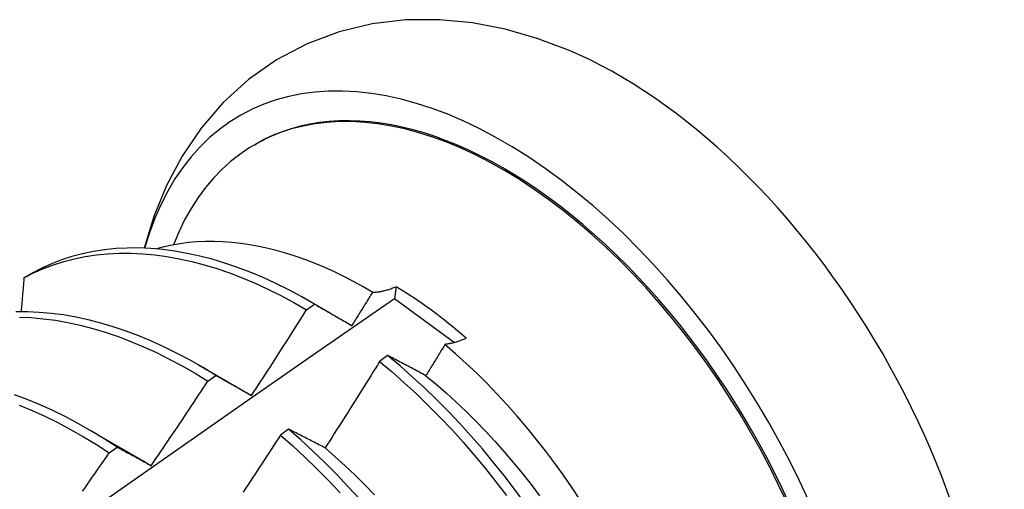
# Model space of a CAD drawing. Header units: inches. Extents: x 172 to 202, y 57.3 to 104.4.
# Tile 14 of 16: x 181.875 to 182.184, y 75.132 to 75.279. Entities that reach past the tile are written whole.
import ezdxf

# ---------------------------------------------------------------- set-up
doc = ezdxf.new("R2010")
doc.units = ezdxf.units.IN
doc.header["$MEASUREMENT"] = 0
doc.layers.add('Visible Edges(ANSI)', color=7, linetype='Continuous', lineweight=25)

msp = doc.modelspace()

# ---------------------------------------------------------------- linework, layer by layer
at = {"layer": 'Visible Edges(ANSI)'}
for p, q in [((181.94882, 75.24007), (181.94929, 75.24034)), ((181.87894, 75.19971), (181.87635, 75.19821)), ((181.99323, 75.19545), (181.99276, 75.19174)), ((181.96512, 75.18817), (181.96763, 75.18998)), ((181.96593, 75.19097), (181.97213, 75.1874)), ((181.99276, 75.19174), (182.0116, 75.17788)), ((181.9906, 75.17381), (181.98808, 75.17194)), ((181.93113, 75.17088), (181.94714, 75.16166)), ((181.93411, 75.16576), (181.93662, 75.16757)), ((181.89633, 75.15079), (181.91234, 75.14157)), ((181.95946, 75.15065), (181.95694, 75.14878)), ((181.90309, 75.14321), (181.9056, 75.14504))]:
    msp.add_line(p, q, dxfattribs=at)
at = {"layer": 'Visible Edges(ANSI)', "flags": 128}
for points in [[(182.04736, 75.26981), (182.03754, 75.2735), (182.0275, 75.27638), (182.01726, 75.27836), (182.00684, 75.27936), (181.99629, 75.27929), (181.98576, 75.27805), (181.97536, 75.27556), (181.96528, 75.27178), (181.95572, 75.26674), (181.94688, 75.26054), (181.93894, 75.25332), (181.93198, 75.24524), (181.92602, 75.23648), (181.92109, 75.22721), (181.91713, 75.21754), (181.91408, 75.20756)], [(181.9859, 75.19367), (181.98289, 75.19542), (181.97988, 75.19707), (181.97686, 75.19863), (181.97385, 75.20009), (181.97084, 75.20145), (181.96783, 75.20271), (181.96484, 75.20387), (181.96187, 75.20492), (181.95891, 75.20587), (181.95597, 75.20671), (181.95306, 75.20745), (181.95016, 75.20808), (181.94729, 75.20861), (181.94445, 75.20903), (181.94164, 75.20934), (181.93885, 75.20955), (181.9361, 75.20964), (181.93337, 75.20963), (181.93069, 75.20951), (181.92804, 75.20929), (181.92544, 75.20895), (181.92289, 75.20851), (181.92038, 75.20796), (181.91793, 75.20731)], [(181.87635, 75.19821), (181.87934, 75.19976), (181.88243, 75.20113), (181.8856, 75.20234), (181.88885, 75.20338), (181.89219, 75.20424), (181.8956, 75.20494), (181.89908, 75.20546), (181.90263, 75.2058), (181.90624, 75.20598), (181.90992, 75.20598), (181.91365, 75.2058), (181.91743, 75.20545), (181.92125, 75.20493), (181.92512, 75.20424), (181.92903, 75.20338), (181.93297, 75.20234), (181.93694, 75.20114), (181.94093, 75.19977), (181.94494, 75.19824), (181.94897, 75.19654), (181.953, 75.19469), (181.95704, 75.19267), (181.96108, 75.1905), (181.96512, 75.18817)], [(181.96763, 75.18998), (181.96359, 75.19229), (181.95955, 75.19445), (181.95551, 75.19646), (181.95147, 75.1983), (181.94745, 75.19999), (181.94344, 75.20151), (181.93945, 75.20286), (181.93548, 75.20405), (181.93154, 75.20507), (181.92764, 75.20592), (181.92377, 75.2066), (181.91995, 75.20711), (181.91617, 75.20744), (181.91245, 75.20761), (181.90878, 75.20759), (181.90517, 75.20741), (181.90162, 75.20705), (181.89815, 75.20651), (181.89474, 75.20581), (181.89141, 75.20493), (181.88816, 75.20388), (181.885, 75.20266), (181.88192, 75.20127), (181.87894, 75.19971)], [(181.87635, 75.19821), (181.87631, 75.19777), (181.87627, 75.19733), (181.87624, 75.19688), (181.8762, 75.19644), (181.87616, 75.19599), (181.87612, 75.19555), (181.87608, 75.1951), (181.87605, 75.19466), (181.87601, 75.19421), (181.87597, 75.19377), (181.87593, 75.19332), (181.8759, 75.19288), (181.87586, 75.19243), (181.87582, 75.19199), (181.87578, 75.19154), (181.87574, 75.1911), (181.8757, 75.19065), (181.87567, 75.1902), (181.87563, 75.18976), (181.87559, 75.18931), (181.87555, 75.18887), (181.87551, 75.18842), (181.87547, 75.18797), (181.87543, 75.18753)], [(181.97938, 75.18319), (181.97966, 75.18363), (181.97993, 75.18406), (181.9802, 75.1845), (181.98047, 75.18493), (181.98075, 75.18537), (181.98102, 75.18581), (181.98129, 75.18624), (181.98156, 75.18668), (181.98183, 75.18711), (181.98211, 75.18755), (181.98238, 75.18799), (181.98265, 75.18842), (181.98292, 75.18886), (181.98319, 75.1893), (181.98346, 75.18973), (181.98374, 75.19017), (181.98401, 75.19061), (181.98428, 75.19105), (181.98455, 75.19148), (181.98482, 75.19192), (181.98509, 75.19236), (181.98536, 75.19279), (181.98563, 75.19323), (181.9859, 75.19367)], [(181.9859, 75.19367), (181.98618, 75.19368), (181.98646, 75.1937), (181.98674, 75.19372), (181.98703, 75.19375), (181.98732, 75.19378), (181.98761, 75.19382), (181.9879, 75.19386), (181.9882, 75.19391), (181.9885, 75.19397), (181.9888, 75.19403), (181.9891, 75.1941), (181.98941, 75.19417), (181.98971, 75.19424), (181.99002, 75.19433), (181.99034, 75.19441), (181.99065, 75.19451), (181.99097, 75.19461), (181.99128, 75.19471), (181.9916, 75.19482), (181.99192, 75.19494), (181.99225, 75.19506), (181.99257, 75.19518), (181.9929, 75.19531), (181.99323, 75.19545)], [(181.85449, 75.09508), (181.87755, 75.11134), (181.9006, 75.12754), (181.92365, 75.14368), (181.94669, 75.15976), (181.96972, 75.17578), (181.99276, 75.19174)], [(181.96763, 75.18998), (181.96811, 75.1897), (181.96859, 75.18943), (181.96907, 75.18915), (181.96955, 75.18888), (181.97004, 75.1886), (181.97052, 75.18832), (181.97101, 75.18804), (181.9715, 75.18777), (181.97198, 75.18748), (181.97247, 75.1872), (181.97296, 75.18692), (181.97345, 75.18664), (181.97394, 75.18636), (181.97443, 75.18607), (181.97492, 75.18579), (181.97541, 75.1855), (181.97591, 75.18522), (181.9764, 75.18493), (181.9769, 75.18464), (181.97739, 75.18435), (181.97789, 75.18406), (181.97839, 75.18377), (181.97888, 75.18348), (181.97938, 75.18319)], [(181.93662, 75.16757), (181.93259, 75.17003), (181.92855, 75.17233), (181.92451, 75.17448), (181.92047, 75.17648), (181.91643, 75.17831), (181.91241, 75.17999), (181.9084, 75.1815), (181.90441, 75.18285), (181.90045, 75.18403), (181.89651, 75.18504), (181.89261, 75.18588), (181.88875, 75.18655), (181.88493, 75.18704), (181.88115, 75.18737), (181.87743, 75.18752), (181.87376, 75.1875)], [(181.94786, 75.16125), (181.94859, 75.16236), (181.94931, 75.16348), (181.95004, 75.1646), (181.95077, 75.16571), (181.95149, 75.16683), (181.95222, 75.16795), (181.95294, 75.16907), (181.95367, 75.17019), (181.95439, 75.17131), (181.95511, 75.17243), (181.95583, 75.17355), (181.95655, 75.17467), (181.95727, 75.17579), (181.95799, 75.17691), (181.95871, 75.17804), (181.95942, 75.17916), (181.96014, 75.18029), (181.96085, 75.18141), (181.96157, 75.18254), (181.96228, 75.18366), (181.96299, 75.18479), (181.9637, 75.18592), (181.96441, 75.18704), (181.96512, 75.18817)], [(181.8749, 75.18589), (181.87863, 75.18573), (181.8824, 75.18539), (181.88623, 75.18488), (181.89009, 75.1842), (181.894, 75.18334), (181.89794, 75.18232), (181.9019, 75.18113), (181.90589, 75.17977), (181.9099, 75.17824), (181.91393, 75.17656), (181.91796, 75.17471), (181.922, 75.1727), (181.92605, 75.17054), (181.93008, 75.16822), (181.93411, 75.16576)], [(182.01529, 75.17922), (182.015, 75.17909), (182.0147, 75.17896), (182.0144, 75.17884), (182.01411, 75.17872), (182.01382, 75.17861), (182.01353, 75.1785), (182.01324, 75.17839), (182.01295, 75.17829), (182.01267, 75.1782), (182.01238, 75.17811), (182.0121, 75.17802), (182.01182, 75.17794), (182.01154, 75.17786), (182.01126, 75.17779), (182.01099, 75.17772), (182.01071, 75.17765), (182.01044, 75.17759), (182.01017, 75.17754), (182.0099, 75.17749), (182.00964, 75.17744), (182.00937, 75.1774), (182.00911, 75.17736), (182.00885, 75.17733), (182.0086, 75.1773)], [(182.0086, 75.1773), (182.00835, 75.17689), (182.0081, 75.17648), (182.00785, 75.17607), (182.0076, 75.17566), (182.00735, 75.17525), (182.0071, 75.17484), (182.00685, 75.17443), (182.0066, 75.17402), (182.00635, 75.17361), (182.0061, 75.17321), (182.00585, 75.1728), (182.0056, 75.17239), (182.00535, 75.17198), (182.0051, 75.17157), (182.00485, 75.17116), (182.0046, 75.17075), (182.00435, 75.17034), (182.0041, 75.16993), (182.00385, 75.16953), (182.0036, 75.16912), (182.00335, 75.16871), (182.0031, 75.1683), (182.00285, 75.16789), (182.0026, 75.16748)], [(182.05119, 75.12824), (182.04855, 75.13223), (182.04583, 75.13617), (182.04304, 75.14004), (182.04018, 75.14384), (182.03726, 75.14757), (182.03428, 75.15122), (182.03125, 75.15479), (182.02815, 75.15828), (182.02501, 75.16168), (182.02182, 75.16499), (182.01858, 75.16822), (182.01529, 75.17134), (182.01196, 75.17437), (182.0086, 75.1773)], [(181.98808, 75.17194), (181.98738, 75.17081), (181.98668, 75.16967), (181.98597, 75.16853), (181.98526, 75.1674), (181.98455, 75.16626), (181.98385, 75.16512), (181.98314, 75.16399), (181.98243, 75.16285), (181.98172, 75.16172), (181.981, 75.16059), (181.98029, 75.15946), (181.97958, 75.15832), (181.97886, 75.15719), (181.97815, 75.15606), (181.97743, 75.15493), (181.97671, 75.1538), (181.976, 75.15267), (181.97528, 75.15154), (181.97456, 75.15041), (181.97384, 75.14929), (181.97312, 75.14816), (181.9724, 75.14703), (181.97167, 75.14591), (181.97095, 75.14478)], [(181.98808, 75.17194), (181.99197, 75.16867), (181.99582, 75.16527), (181.99962, 75.16176), (182.00337, 75.15812), (182.00707, 75.15438), (182.01071, 75.15052), (182.01429, 75.14657), (182.0178, 75.14251), (182.02124, 75.13837), (182.02461, 75.13413), (182.0279, 75.12982)], [(182.0026, 75.16748), (182.00209, 75.16776), (182.00158, 75.16803), (182.00107, 75.1683), (182.00057, 75.16857), (182.00006, 75.16883), (181.99955, 75.1691), (181.99905, 75.16937), (181.99855, 75.16964), (181.99804, 75.1699), (181.99754, 75.17017), (181.99704, 75.17043), (181.99654, 75.1707), (181.99604, 75.17096), (181.99554, 75.17122), (181.99504, 75.17149), (181.99455, 75.17175), (181.99405, 75.17201), (181.99355, 75.17227), (181.99306, 75.17253), (181.99257, 75.17278), (181.99207, 75.17304), (181.99158, 75.1733), (181.99109, 75.17356), (181.9906, 75.17381)], [(182.03368, 75.12739), (182.03046, 75.13177), (182.02717, 75.13608), (182.02379, 75.14031), (182.02035, 75.14445), (182.01683, 75.14849), (182.01325, 75.15244), (182.0096, 75.15629), (182.0059, 75.16003), (182.00214, 75.16365), (181.99834, 75.16716), (181.99449, 75.17055), (181.9906, 75.17381)], [(181.91632, 75.13919), (181.91707, 75.14029), (181.91782, 75.1414), (181.91857, 75.1425), (181.91932, 75.1436), (181.92007, 75.1447), (181.92082, 75.1458), (181.92156, 75.14691), (181.92231, 75.14801), (181.92305, 75.14912), (181.9238, 75.15022), (181.92454, 75.15133), (181.92528, 75.15243), (181.92602, 75.15354), (181.92676, 75.15465), (181.9275, 75.15576), (181.92824, 75.15687), (181.92898, 75.15798), (181.92971, 75.15909), (181.93045, 75.1602), (181.93118, 75.16131), (181.93192, 75.16242), (181.93265, 75.16353), (181.93338, 75.16464), (181.93411, 75.16576)], [(181.93662, 75.16757), (181.93708, 75.16732), (181.93754, 75.16707), (181.938, 75.16681), (181.93846, 75.16655), (181.93892, 75.16629), (181.93939, 75.16604), (181.93985, 75.16578), (181.94031, 75.16552), (181.94078, 75.16526), (181.94125, 75.16499), (181.94171, 75.16473), (181.94218, 75.16447), (181.94265, 75.16421), (181.94312, 75.16394), (181.94359, 75.16368), (181.94406, 75.16341), (181.94453, 75.16314), (181.945, 75.16287), (181.94548, 75.1626), (181.94595, 75.16234), (181.94643, 75.16206), (181.9469, 75.16179), (181.94738, 75.16152), (181.94786, 75.16125)], [(182.0026, 75.16747), (182.00581, 75.16481), (182.00899, 75.16205), (182.01213, 75.1592), (182.01523, 75.15625), (182.01829, 75.15321), (182.02131, 75.15008), (182.02428, 75.14687), (182.0272, 75.14359), (182.03007, 75.14023), (182.03288, 75.1368), (182.03563, 75.13331), (182.03832, 75.12976)], [(181.9056, 75.14504), (181.90158, 75.14763), (181.89755, 75.15008), (181.89351, 75.15237), (181.88947, 75.15452), (181.88543, 75.1565), (181.8814, 75.15833), (181.87737, 75.15999), (181.87337, 75.16149)], [(181.94714, 75.16164), (181.94717, 75.16162), (181.9472, 75.16161), (181.94723, 75.16159), (181.94726, 75.16157), (181.94729, 75.16155), (181.94732, 75.16154), (181.94735, 75.16152), (181.94738, 75.1615), (181.94741, 75.16149), (181.94744, 75.16147), (181.94747, 75.16145), (181.9475, 75.16143), (181.94753, 75.16142), (181.94756, 75.1614), (181.94759, 75.16138), (181.94762, 75.16136), (181.94765, 75.16135), (181.94768, 75.16133), (181.94771, 75.16131), (181.94774, 75.1613), (181.94777, 75.16128), (181.9478, 75.16126), (181.94783, 75.16124), (181.94786, 75.16123)], [(181.87487, 75.15825), (181.87889, 75.15657), (181.88293, 75.15473), (181.88697, 75.15274), (181.89101, 75.15058), (181.89505, 75.14828), (181.89908, 75.14582), (181.90309, 75.14321)], [(181.97095, 75.14478), (181.97046, 75.14504), (181.96998, 75.14529), (181.96949, 75.14554), (181.969, 75.14579), (181.96852, 75.14604), (181.96803, 75.14629), (181.96755, 75.14654), (181.96707, 75.14679), (181.96659, 75.14703), (181.9661, 75.14728), (181.96562, 75.14753), (181.96515, 75.14777), (181.96467, 75.14801), (181.96419, 75.14826), (181.96371, 75.1485), (181.96324, 75.14874), (181.96276, 75.14898), (181.96229, 75.14923), (181.96181, 75.14947), (181.96134, 75.1497), (181.96087, 75.14994), (181.9604, 75.15018), (181.95993, 75.15042), (181.95946, 75.15065)], [(181.98182, 75.12864), (181.97823, 75.13258), (181.97458, 75.13642), (181.97088, 75.14015), (181.96712, 75.14377), (181.96331, 75.14727), (181.95946, 75.15065)], [(181.95694, 75.14878), (181.95622, 75.14766), (181.95549, 75.14653), (181.95476, 75.14541), (181.95403, 75.14429), (181.9533, 75.14317), (181.95257, 75.14205), (181.95184, 75.14093), (181.95111, 75.13981), (181.95037, 75.13869), (181.94964, 75.13757), (181.9489, 75.13646), (181.94817, 75.13534), (181.94743, 75.13422), (181.94669, 75.13311), (181.94596, 75.13199), (181.94522, 75.13088)], [(181.95694, 75.14878), (181.96079, 75.14539), (181.96459, 75.14188), (181.96835, 75.13825), (181.97205, 75.13451), (181.97569, 75.13066)], [(181.9056, 75.14504), (181.90604, 75.14481), (181.90648, 75.14457), (181.90692, 75.14434), (181.90736, 75.1441), (181.9078, 75.14386), (181.90824, 75.14362), (181.90868, 75.14338), (181.90912, 75.14314), (181.90957, 75.1429), (181.91001, 75.14266), (181.91046, 75.14242), (181.91091, 75.14218), (181.91135, 75.14193), (181.9118, 75.14169), (181.91225, 75.14144), (181.9127, 75.1412), (181.91315, 75.14095), (181.9136, 75.1407), (181.91405, 75.14045), (181.91451, 75.1402), (181.91496, 75.13995), (181.91541, 75.1397), (181.91587, 75.13945), (181.91632, 75.13919)], [(181.97093, 75.14475), (181.97411, 75.14199), (181.97725, 75.13913), (181.98036, 75.13618), (181.98343, 75.13314), (181.98645, 75.13002)], [(181.89476, 75.13117), (181.89552, 75.13226), (181.89628, 75.13335), (181.89704, 75.13445), (181.8978, 75.13554), (181.89856, 75.13663), (181.89932, 75.13773), (181.90007, 75.13882), (181.90083, 75.13992), (181.90159, 75.14102), (181.90234, 75.14212), (181.90309, 75.14321)], [(181.91233, 75.14155), (181.9125, 75.14145), (181.91266, 75.14135), (181.91283, 75.14126), (181.91299, 75.14116), (181.91316, 75.14106), (181.91333, 75.14097), (181.91349, 75.14087), (181.91366, 75.14077), (181.91382, 75.14067), (181.91399, 75.14057), (181.91416, 75.14047), (181.91432, 75.14037), (181.91449, 75.14028), (181.91465, 75.14018), (181.91482, 75.14008), (181.91498, 75.13997), (181.91515, 75.13987), (181.91532, 75.13977), (181.91548, 75.13967), (181.91565, 75.13957), (181.91581, 75.13947), (181.91598, 75.13937), (181.91614, 75.13926), (181.91631, 75.13916)]]:
    msp.add_lwpolyline(points, dxfattribs=at)
at = {"layer": 'Visible Edges(ANSI)'}
for centre, major_axis, start_param, end_param in [((182.02705, 75.10566), (0.08287, -0.14354), 5.846554, 9.93506), ((182.06324, 75.12656), (-0.08287, 0.14354), 3.791126, 5.633652), ((182.02705, 75.10566), (0.07776, -0.13468), 0, 3.141593), ((182.02657, 75.10539), (-0.07776, 0.13468), 2.781963, 6.718398), ((181.99123, 75.08498), (0.06837, -0.11842), 2.104631, 2.335486)]:
    msp.add_ellipse(centre, major_axis=major_axis, ratio=0.57735, start_param=start_param, end_param=end_param, dxfattribs=at)

doc.saveas('drawing.dxf')
